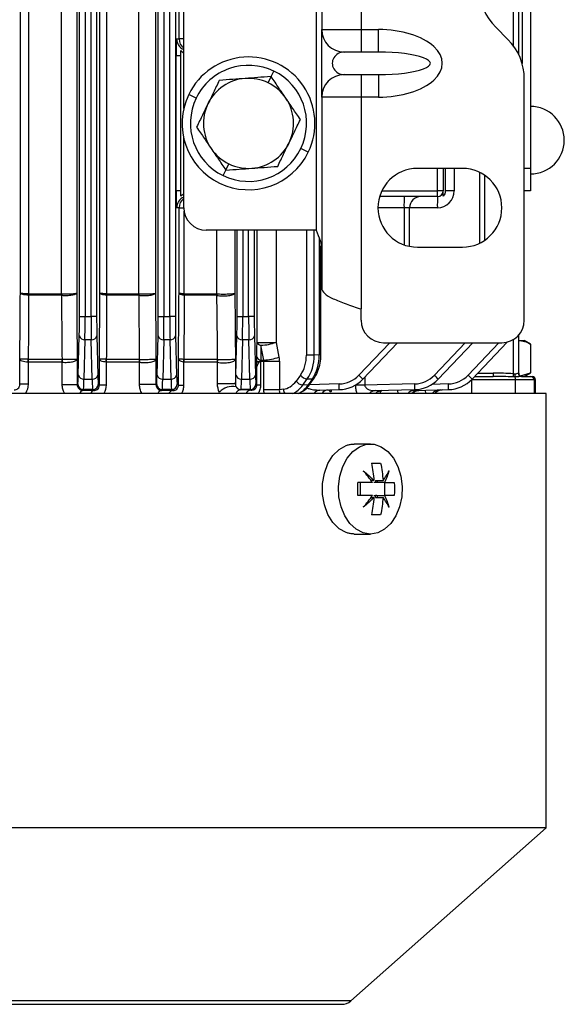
# Model space of a CAD drawing. Header units: millimetres. Extents: x -1311 to -483, y -267 to 512.
# Tile 20 of 58: x -878 to -830, y -267 to -179. Entities that reach past the tile are written whole.
import ezdxf

# ---------------------------------------------------------------- set-up
doc = ezdxf.new("R2010")
doc.units = ezdxf.units.MM

msp = doc.modelspace()

# ---------------------------------------------------------------- linework, layer by layer
at = {"color": 7, "linetype": 'Continuous', "lineweight": 25}
for p, q in [((-873.144, -205.829), (-873.144, -106.495)), ((-872.644, -106.495), (-872.644, -205.829)), ((-872.118, -205.829), (-872.118, -106.495)), ((-871.619, -106.495), (-871.619, -205.829)), ((-866.144, -205.829), (-866.144, -106.495)), ((-865.644, -106.495), (-865.644, -205.829)), ((-865.118, -205.829), (-865.118, -106.495)), ((-864.619, -106.495), (-864.619, -205.829)), ((-877.67, -108.506), (-877.67, -203.818)), ((-874.728, -203.819), (-874.728, -108.506)), ((-870.744, -108.506), (-870.744, -203.818)), ((-867.871, -203.819), (-867.871, -108.506)), ((-878.395, -203.753), (-878.395, -108.572)), ((-873.393, -108.572), (-873.393, -203.753)), ((-871.326, -203.753), (-871.326, -108.572)), ((-866.396, -108.572), (-866.396, -203.753)), ((-833.081, -119.662), (-833.081, -192.662)), ((-863.881, -187.34), (-863.881, -124.984)), ((-833.831, -128.991), (-833.831, -183.333)), ((-834.131, -182.554), (-834.131, -129.771)), ((-864.302, -181.162), (-864.302, -131.162)), ((-834.618, -130.574), (-834.618, -181.751)), ((-848.131, -131.998), (-848.131, -180.327)), ((-851.631, -171.155), (-851.631, -180.327)), ((-852.131, -174.154), (-852.131, -198.162)), ((-836.167, -180.127), (-835.096, -181.198)), ((-851.631, -180.327), (-848.131, -180.327)), ((-851.631, -186.327), (-851.631, -180.327)), ((-848.131, -180.327), (-846.579, -180.327)), ((-848.131, -180.327), (-848.131, -182.327)), ((-846.579, -182.327), (-846.579, -180.327)), ((-864.521, -181.162), (-864.302, -181.162)), ((-863.881, -181.162), (-864.302, -181.162)), ((-864.56, -194.662), (-864.56, -182.662)), ((-864.131, -182.662), (-864.56, -182.662)), ((-864.131, -194.662), (-864.131, -182.662)), ((-848.131, -182.327), (-849.631, -182.327)), ((-846.579, -182.327), (-848.131, -182.327)), ((-856.388, -185.062), (-856.118, -184.506)), ((-856.118, -184.506), (-855.882, -184.02)), ((-849.631, -184.327), (-848.131, -184.327)), ((-848.131, -184.327), (-846.579, -184.327)), ((-848.131, -184.327), (-848.131, -186.327)), ((-846.579, -184.327), (-846.579, -186.327)), ((-833.631, -206.162), (-833.631, -184.733)), ((-862.774, -186.413), (-863.441, -186.09)), ((-851.631, -186.327), (-851.631, -203.327)), ((-848.131, -186.327), (-851.631, -186.327)), ((-848.131, -186.327), (-848.131, -205.162)), ((-846.579, -186.327), (-848.131, -186.327)), ((-863.881, -196.162), (-863.881, -189.984)), ((-852.821, -191.234), (-853.489, -190.911)), ((-860.145, -192.819), (-859.875, -192.262)), ((-860.38, -193.305), (-860.145, -192.819)), ((-839.131, -192.662), (-843.131, -192.662)), ((-841.331, -194.662), (-841.331, -192.662)), ((-840.831, -192.662), (-840.831, -194.662)), ((-840.652, -192.662), (-840.652, -194.662)), ((-839.858, -192.662), (-839.858, -194.662)), ((-837.618, -193.006), (-837.618, -199.318)), ((-837.131, -199.035), (-837.131, -193.29)), ((-833.081, -192.662), (-833.631, -192.662)), ((-833.081, -192.662), (-833.081, -194.662)), ((-864.131, -194.662), (-864.56, -194.662)), ((-846.294, -194.662), (-841.331, -194.662)), ((-841.331, -195.162), (-841.331, -194.662)), ((-840.831, -194.662), (-841.331, -194.662)), ((-839.858, -194.662), (-840.652, -194.662)), ((-833.081, -194.662), (-833.631, -194.662)), ((-841.331, -195.162), (-846.485, -195.162)), ((-864.302, -196.162), (-864.521, -196.162)), ((-864.302, -203.753), (-864.302, -196.162)), ((-864.302, -196.162), (-863.881, -196.162)), ((-863.86, -196.455), (-863.86, -203.818)), ((-844.318, -196.162), (-846.631, -196.162)), ((-843.831, -196.162), (-844.318, -196.162)), ((-844.318, -196.162), (-844.318, -199.455)), ((-843.831, -199.592), (-843.831, -196.162)), ((-841.358, -196.162), (-843.831, -196.162)), ((-852.131, -198.162), (-861.881, -198.162)), ((-860.958, -203.819), (-860.958, -198.162)), ((-859.342, -198.162), (-859.342, -203.753)), ((-859.144, -205.829), (-859.144, -198.162)), ((-858.644, -198.162), (-858.644, -205.829)), ((-858.118, -205.829), (-858.118, -198.162)), ((-857.619, -198.162), (-857.619, -205.829)), ((-857.373, -208.126), (-857.373, -198.162)), ((-855.685, -198.162), (-855.685, -208.126)), ((-852.985, -198.162), (-852.985, -209.262)), ((-852.287, -209.262), (-852.287, -198.162)), ((-851.85, -198.892), (-851.85, -209.25)), ((-851.704, -209.25), (-851.704, -199.545)), ((-843.131, -199.662), (-839.131, -199.662)), ((-877.665, -203.819), (-874.728, -203.819)), ((-870.736, -203.819), (-867.871, -203.819)), ((-863.85, -203.819), (-860.958, -203.819)), ((-874.722, -203.948), (-877.661, -203.948)), ((-867.863, -203.948), (-870.729, -203.948)), ((-860.947, -203.948), (-863.84, -203.948)), ((-848.131, -206.162), (-848.131, -205.162)), ((-873.144, -205.829), (-872.644, -205.829)), ((-872.644, -205.829), (-872.118, -205.829)), ((-871.619, -205.829), (-872.118, -205.829)), ((-866.144, -205.829), (-865.644, -205.829)), ((-865.644, -205.829), (-865.118, -205.829)), ((-864.619, -205.829), (-865.118, -205.829)), ((-859.144, -205.829), (-858.644, -205.829)), ((-858.644, -205.829), (-858.118, -205.829)), ((-857.619, -205.829), (-858.118, -205.829)), ((-873.249, -211.048), (-873.162, -207.55)), ((-872.662, -207.894), (-872.749, -211.392)), ((-872.1, -207.894), (-872.662, -207.894)), ((-872.014, -211.392), (-872.1, -207.894)), ((-871.601, -207.55), (-871.514, -211.048)), ((-866.249, -211.048), (-866.162, -207.55)), ((-865.662, -207.894), (-865.749, -211.392)), ((-865.1, -207.894), (-865.662, -207.894)), ((-865.014, -211.392), (-865.1, -207.894)), ((-864.601, -207.55), (-864.514, -211.048)), ((-859.249, -211.048), (-859.162, -207.55)), ((-858.662, -207.894), (-858.749, -211.392)), ((-858.1, -207.894), (-858.662, -207.894)), ((-858.014, -211.392), (-858.1, -207.894)), ((-857.601, -207.55), (-857.514, -211.048)), ((-857.373, -208.126), (-855.685, -208.126)), ((-855.685, -208.126), (-855.429, -209.44)), ((-845.586, -208.162), (-848.324, -211.048)), ((-847.974, -211.392), (-844.91, -208.162)), ((-846.131, -208.162), (-835.631, -208.162)), ((-838.886, -208.162), (-841.624, -211.048)), ((-841.274, -211.392), (-838.21, -208.162)), ((-835.886, -208.162), (-838.624, -211.048)), ((-838.274, -211.392), (-835.155, -208.105)), ((-834.618, -207.887), (-834.618, -210.924)), ((-834.147, -207.962), (-833.631, -207.962)), ((-834.131, -210.862), (-834.131, -207.485)), ((-833.091, -208.274), (-833.631, -207.962)), ((-833.091, -208.275), (-833.147, -208.257)), ((-833.091, -208.275), (-833.091, -210.85)), ((-856.775, -209.699), (-857.03, -208.385)), ((-878.438, -211.856), (-878.438, -209.631)), ((-877.704, -209.894), (-877.704, -211.856)), ((-877.694, -209.635), (-874.686, -209.635)), ((-874.675, -209.894), (-877.685, -209.894)), ((-874.675, -211.881), (-874.675, -209.894)), ((-873.35, -209.631), (-873.35, -211.881)), ((-871.372, -211.922), (-871.372, -209.631)), ((-870.776, -209.893), (-870.776, -211.922)), ((-870.76, -209.635), (-867.827, -209.635)), ((-867.811, -209.894), (-870.747, -209.894)), ((-867.811, -211.881), (-867.811, -209.894)), ((-866.35, -209.631), (-866.35, -211.881)), ((-864.352, -211.942), (-864.352, -209.631)), ((-863.892, -209.892), (-863.892, -211.942)), ((-863.872, -209.635), (-860.91, -209.635)), ((-860.889, -209.894), (-863.854, -209.894)), ((-860.889, -211.817), (-860.889, -209.894)), ((-859.291, -209.631), (-859.291, -211.817)), ((-857.388, -209.873), (-857.388, -209.828)), ((-857.388, -209.828), (-857.062, -209.828)), ((-857.388, -210.273), (-857.388, -209.873)), ((-857.388, -209.873), (-857.149, -209.873)), ((-857.062, -209.828), (-857.062, -211.906)), ((-856.761, -209.828), (-857.062, -209.828)), ((-857.038, -209.699), (-856.775, -209.699)), ((-856.761, -212.339), (-856.761, -209.828)), ((-855.392, -209.828), (-856.761, -209.828)), ((-855.392, -209.828), (-855.392, -212.339)), ((-852.287, -209.262), (-852.985, -209.262)), ((-851.85, -209.25), (-852.287, -209.262)), ((-851.704, -209.25), (-851.85, -209.25)), ((-857.388, -211.906), (-857.388, -210.273)), ((-837.772, -210.862), (-836.405, -210.862)), ((-834.165, -210.862), (-834.131, -210.862)), ((-833.984, -211.114), (-833.091, -210.85)), ((-833.631, -211.162), (-833.091, -210.851)), ((-833.091, -210.85), (-833.147, -210.868)), ((-872.749, -211.392), (-872.014, -211.392)), ((-865.749, -211.392), (-865.014, -211.392)), ((-858.749, -211.392), (-858.014, -211.392)), ((-853.516, -211.03), (-853.909, -211.572)), ((-853.31, -211.925), (-852.917, -211.384)), ((-852.917, -211.384), (-852.453, -211.372)), ((-852.453, -211.372), (-852.826, -211.912)), ((-852.669, -211.843), (-852.296, -211.302)), ((-847.792, -211.2), (-847.792, -211.942)), ((-838.336, -211.462), (-838.336, -211.455)), ((-838.336, -211.462), (-838.336, -212.662)), ((-834.415, -211.462), (-838.336, -211.462)), ((-838.056, -211.162), (-836.397, -211.162)), ((-834.415, -212.662), (-834.415, -211.462)), ((-832.767, -211.462), (-834.415, -211.462)), ((-833.885, -211.162), (-833.066, -211.162)), ((-833.066, -211.162), (-832.931, -211.162)), ((-832.767, -211.462), (-832.767, -212.662)), ((-832.631, -211.462), (-832.767, -211.462)), ((-832.631, -212.662), (-832.631, -211.462)), ((-878.468, -211.826), (-878.438, -211.856)), ((-877.704, -211.856), (-878.438, -211.856)), ((-874.675, -211.881), (-873.35, -211.881)), ((-873.35, -211.881), (-873.295, -211.826)), ((-872.795, -212.326), (-872.864, -212.395)), ((-871.968, -212.326), (-872.795, -212.326)), ((-871.889, -212.405), (-871.968, -212.326)), ((-871.468, -211.826), (-871.372, -211.922)), ((-870.776, -211.922), (-871.372, -211.922)), ((-866.35, -211.881), (-867.811, -211.881)), ((-866.35, -211.881), (-866.295, -211.826)), ((-865.795, -212.326), (-865.871, -212.402)), ((-864.968, -212.326), (-865.795, -212.326)), ((-864.877, -212.417), (-864.968, -212.326)), ((-864.468, -211.826), (-864.352, -211.942)), ((-864.352, -211.942), (-863.892, -211.942)), ((-859.291, -211.817), (-860.889, -211.817)), ((-858.795, -212.326), (-858.821, -212.352)), ((-857.968, -212.326), (-858.795, -212.326)), ((-857.923, -212.371), (-857.968, -212.326)), ((-857.468, -211.826), (-857.388, -211.906)), ((-857.388, -211.906), (-857.062, -211.906)), ((-855.392, -212.339), (-856.761, -212.339)), ((-855.033, -212.295), (-855.392, -212.339)), ((-852.826, -211.912), (-853.31, -211.925)), ((-850.072, -211.826), (-852.708, -211.895)), ((-851.795, -212.371), (-850.072, -212.326)), ((-850.767, -212.344), (-850.829, -212.566)), ((-848.608, -211.942), (-848.608, -211.9)), ((-847.792, -211.942), (-848.608, -211.942)), ((-843.372, -211.826), (-847.792, -211.942)), ((-846.852, -212.417), (-843.372, -212.326)), ((-843.388, -212.405), (-840.372, -212.326)), ((-842.385, -212.662), (-842.422, -212.379)), ((-840.372, -211.826), (-841.851, -211.865)), ((-849.094, -212.662), (-950.581, -212.662)), ((-831.681, -212.662), (-849.094, -212.662)), ((-831.681, -251.277), (-831.681, -212.662)), ((-847.308, -217.162), (-848.742, -217.162)), ((-846.996, -220.418), (-847.248, -220.418)), ((-846.85, -220.418), (-846.182, -220.418)), ((-846.85, -220.418), (-846.85, -220.587)), ((-846.731, -220.587), (-846.63, -220.418)), ((-848.178, -221.737), (-848.178, -220.587)), ((-846.85, -220.587), (-847.013, -220.587)), ((-846.731, -220.587), (-846.85, -220.587)), ((-846.063, -220.587), (-846.731, -220.587)), ((-846.019, -221.737), (-846.019, -220.587)), ((-847.248, -221.907), (-846.996, -221.907)), ((-847.013, -221.737), (-846.85, -221.737)), ((-846.85, -221.907), (-846.85, -221.737)), ((-846.731, -221.737), (-846.85, -221.737)), ((-846.85, -221.907), (-846.182, -221.907)), ((-846.63, -221.907), (-846.731, -221.737)), ((-846.731, -221.737), (-846.063, -221.737)), ((-848.742, -225.162), (-847.308, -225.162)), ((-831.681, -251.277), (-950.581, -251.277)), ((-849.042, -266.661), (-831.681, -251.277)), ((-849.042, -266.661), (-933.221, -266.661)), ((-932.425, -266.962), (-849.838, -266.962))]:
    msp.add_line(p, q, dxfattribs=at)
at = {"color": 7, "linetype": 'Continuous', "lineweight": 25, "flags": 128}
for points in [[(-850.829, -212.566), (-850.93, -212.42), (-850.96, -212.345)], [(-849.449, -225.035), (-850.079, -224.687), (-850.632, -224.138), (-851.078, -223.418), (-851.389, -222.57), (-851.55, -221.641), (-851.55, -220.684), (-851.389, -219.755), (-851.078, -218.907), (-850.632, -218.187), (-850.079, -217.637), (-849.449, -217.289)], [(-847.308, -225.162), (-847.96, -225.055), (-848.577, -224.737), (-849.126, -224.227), (-849.576, -223.551), (-849.905, -222.747), (-850.093, -221.857), (-850.131, -220.93), (-850.017, -220.015), (-849.757, -219.162), (-849.365, -218.417), (-848.862, -217.82), (-848.275, -217.404), (-847.636, -217.189), (-846.979, -217.189), (-846.34, -217.404), (-845.753, -217.82), (-845.25, -218.417), (-844.858, -219.162), (-844.598, -220.015), (-844.484, -220.93), (-844.522, -221.857), (-844.711, -222.747), (-845.039, -223.551), (-845.49, -224.227), (-846.038, -224.737), (-846.655, -225.055), (-847.308, -225.162)]]:
    msp.add_lwpolyline(points, dxfattribs=at)
at = {"color": 7, "linetype": 'Continuous', "lineweight": 25}
for centre, radius, start, end in [((-832.631, -176.591), 5, 180, 225), ((-849.631, -180.327), 2, 180, 270), ((-863.521, -181.162), 1, 179.99476, 248.85926), ((-863.302, -181.162), 1, 179.9972, 234.59319), ((-838.631, -184.733), 5, 0, 45), ((-858.131, -188.662), 5.9, 334.15501, 154.15501), ((-858.131, -188.662), 5.159, 64.15501, 154.15501), ((-858.131, -188.662), 5.159, 334.15501, 64.15501), ((-849.631, -186.327), 2, 90, 180), ((-858.131, -188.662), 4, 94.15501, 154.15501), ((-858.131, -188.662), 4, 64.15501, 94.15501), ((-858.131, -188.662), 4, 34.15501, 64.15501), ((-858.131, -188.662), 5.9, 154.15501, 334.15501), ((-858.131, -188.662), 5.159, 154.15501, 244.15501), ((-858.131, -188.662), 4, 154.15501, 214.15501), ((-858.131, -188.662), 4, 334.15501, 34.15501), ((-833.081, -190.162), 3, 270, 90), ((-858.131, -188.662), 4, 274.15501, 334.15501), ((-858.131, -188.662), 4, 214.15501, 244.15501), ((-858.131, -188.662), 5.159, 244.15501, 334.15501), ((-858.131, -188.662), 4, 244.15501, 274.15501), ((-843.131, -196.162), 3.5, 90, 270), ((-839.131, -196.162), 3.5, 270, 90), ((-841.358, -194.662), 1.5, 270, 0), ((-841.331, -194.662), 0.5, 270, 0), ((-863.521, -196.162), 1, 111.14074, 180.00524), ((-863.302, -196.162), 1, 125.40681, 180.0028), ((-834.748, -195.913), 9.573, 175.50564, 181.49539), ((-842.831, -196.162), 1, 90, 180), ((-831.788, -195.913), 9.573, 175.50564, 181.49539), ((-861.881, -196.162), 2, 180, 270), ((-875.912, -203.889), 1.76, 177.69342, 181.89326), ((-875.9, -203.819), 1.766, 179.97368, 184.17681), ((-873.277, -203.819), 1.451, 179.96924, 185.08556), ((-873.228, -203.878), 1.49, 177.71917, 182.69554), ((-869.585, -203.887), 1.16, 176.60887, 182.95303), ((-869.567, -203.819), 1.169, 179.96447, 186.31821), ((-866.844, -203.819), 1.027, 179.9621, 187.20099), ((-866.808, -203.88), 1.05, 176.68681, 183.75408), ((-862.998, -203.885), 0.864, 175.53705, 183.98262), ((-862.972, -203.819), 0.878, 179.96053, 188.43677), ((-860.162, -203.819), 0.795, 179.96083, 189.32294), ((-860.134, -203.88), 0.806, 175.64103, 184.84629), ((-846.131, -206.162), 2, 180, 270), ((-835.631, -206.162), 2, 270, 0), ((-872.72, -207.443), 0.455, 193.65629, 277.24185), ((-872.043, -207.443), 0.455, 262.75815, 346.34371), ((-865.72, -207.443), 0.455, 193.65629, 277.24185), ((-865.043, -207.443), 0.455, 262.75815, 346.34371), ((-858.72, -207.443), 0.455, 193.65629, 277.24185), ((-858.043, -207.443), 0.455, 262.75815, 346.34371), ((-856.981, -207.965), 0.423, 202.469, 263.39142), ((-857.243, -203.651), 4.739, 272.57727, 289.20078), ((-881.344, -209.752), 3.643, 357.76417, 1.82365), ((-881.334, -209.892), 3.65, 359.9744, 4.04098), ((-877.661, -209.892), 2.985, 359.96989, 4.94318), ((-877.727, -209.776), 3.064, 357.7863, 2.62717), ((-873.171, -209.756), 2.399, 356.71244, 2.85238), ((-873.161, -209.893), 2.414, 359.96513, 6.1188), ((-869.925, -209.893), 2.114, 359.96256, 6.99544), ((-869.954, -209.774), 2.16, 356.78431, 3.65344), ((-865.674, -209.757), 1.788, 355.67185, 3.85441), ((-865.665, -209.893), 1.812, 359.96068, 8.17449), ((-862.526, -209.893), 1.637, 359.9606, 9.05525), ((-862.526, -209.774), 1.66, 355.76979, 4.71026), ((-856.992, -209.274), 0.427, 202.84995, 263.76578), ((-856.987, -204.965), 4.738, 272.57232, 289.20086), ((-833.534, -210.937), 2.872, 178.50461, 184.49436), ((-833.875, -210.872), 0.29, 178.0807, 267.94259), ((-833.831, -210.862), 0.3, 180, 270), ((-872.807, -210.94), 0.455, 193.65629, 277.24185), ((-871.956, -210.94), 0.455, 262.75815, 346.34371), ((-865.807, -210.94), 0.455, 193.65629, 277.24185), ((-864.956, -210.94), 0.455, 262.75815, 346.34371), ((-858.807, -210.94), 0.455, 193.65629, 277.24185), ((-857.956, -210.94), 0.455, 262.75815, 346.34371), ((-853.21, -211.073), 0.858, 215.54784, 263.34291), ((-852.818, -210.531), 0.858, 215.54784, 263.34291), ((-852.44, -211.189), 0.183, 265.8988, 322.0889), ((-850.137, -209.327), 2.5, 271.5, 316.5), ((-850.15, -209.327), 3, 271.5, 316.5), ((-852.894, -216.039), 6.767, 43.37043, 47.52502), ((-843.437, -209.327), 2.5, 271.5, 316.5), ((-843.45, -209.327), 3, 271.5, 316.5), ((-846.194, -216.039), 6.767, 43.37043, 47.52502), ((-840.437, -209.327), 2.5, 271.5, 316.5), ((-840.45, -209.327), 3, 271.5, 316.5), ((-843.194, -216.039), 6.767, 43.37043, 47.52502), ((-828.468, -211.403), 6.169, 175.54068, 178.04633), ((-833.825, -210.926), 0.674, 180.03304, 203.46154), ((-835.387, -211.431), 0.972, 358.14024, 14.07842), ((-833.067, -211.462), 0.3, 359.93359, 89.93344), ((-832.931, -211.462), 0.3, 0, 90), ((-872.795, -211.826), 0.5, 180.04597, 269.95403), ((-872.748, -212.734), 0.358, 108.84076, 168.5162), ((-871.785, -212.747), 0.358, 106.87529, 166.29973), ((-871.968, -211.826), 0.5, 270.04597, 359.95403), ((-865.795, -211.826), 0.5, 180.04597, 269.95403), ((-865.795, -212.825), 0.43, 100.18418, 157.75042), ((-864.809, -212.846), 0.434, 98.9409, 155.00269), ((-864.968, -211.826), 0.5, 270.04597, 359.95403), ((-859.544, -213.577), 1.536, 78.20316, 138.88283), ((-858.756, -212.92), 0.572, 96.5081, 153.24906), ((-858.795, -211.826), 0.5, 209.61523, 269.95391), ((-857.865, -212.946), 0.578, 95.71369, 150.61035), ((-857.968, -211.826), 0.5, 270.04597, 359.95403), ((-854.381, -212.264), 0.652, 182.74747, 217.64658), ((-852.813, -211.73), 0.183, 265.90352, 322.03521), ((-851.755, -213.053), 0.684, 93.32343, 145.11745), ((-851.014, -213.057), 0.706, 93.30474, 146.06071), ((-854.849, -212.076), 4.784, 357.00545, 2.99455), ((-846.823, -213.208), 0.792, 92.16633, 136.41905), ((-846.248, -213.212), 0.81, 92.15099, 137.32443), ((-843.359, -213.294), 0.889, 91.81611, 134.77551), ((-842.978, -213.296), 0.901, 91.79538, 135.36124), ((-848.149, -212.076), 4.784, 357.00545, 2.99455), ((-841.092, -213.303), 0.958, 91.65348, 138.02671), ((-840.89, -213.304), 0.964, 91.63451, 138.29232), ((-845.149, -212.076), 4.784, 357.00545, 2.99455), ((-849.838, -265.762), 1.2, 270, 311.54424)]:
    msp.add_arc(centre, radius, start, end, dxfattribs=at)
for centre, major_axis, ratio, start_param, end_param in [((-846.579, -183.327), (5.66, 0), 0.529999, 4.712389, 7.853982), ((-864.521, -182.662), (0, 1.5), 0.026186, 0, 1.570796), ((-849.631, -183.327), (1.06, 0), 0.943398, 1.570796, 4.712389), ((-846.579, -183.327), (4.6, 0), 0.217373, 4.712389, 7.853982), ((-864.521, -194.662), (0, 1.5), 0.026186, 1.570796, 3.141593), ((-873.21, -205.829), (0, 2.5), 0.026186, 3.953171, 4.712389), ((-872.71, -205.829), (0, 3), 0.021822, 3.953171, 4.712389), ((-872.053, -205.829), (0, 3), 0.021822, 1.570796, 2.330015), ((-871.553, -205.829), (0, 2.5), 0.026186, 1.570796, 2.330015), ((-866.21, -205.829), (0, 2.5), 0.026186, 3.953171, 4.712389), ((-865.71, -205.829), (0, 3), 0.021822, 3.953171, 4.712389), ((-865.053, -205.829), (0, 3), 0.021822, 1.570796, 2.330015), ((-864.553, -205.829), (0, 2.5), 0.026186, 1.570796, 2.330015), ((-859.21, -205.829), (0, 2.5), 0.026186, 3.953171, 4.712389), ((-858.71, -205.829), (0, 3), 0.021822, 3.953171, 4.712389), ((-858.053, -205.829), (0, 3), 0.021822, 1.570796, 2.330015), ((-857.553, -205.829), (0, 2.5), 0.026186, 1.570796, 2.330015), ((-854.799, -209.263), (0.002, 2.5), 0.725498, 3.928014, 4.713412), ((-854.455, -209.263), (-0.012, 3), 0.72245, 3.924539, 4.709937), ((-853.925, -209.249), (-0.014, 3), 0.691589, 3.923324, 4.708723), ((-836.405, -211.462), (4.058, 0), 0.14786, 1.114756, 1.570796), ((-873.296, -209.327), (0, 2.5), 0.026186, 3.167773, 3.953171), ((-872.797, -209.327), (0, 3), 0.021822, 3.167773, 3.953171), ((-871.966, -209.327), (0, 3), 0.021822, 2.330015, 3.115413), ((-871.466, -209.327), (0, 2.5), 0.026186, 2.330015, 3.115413), ((-866.296, -209.327), (0, 2.5), 0.026186, 3.167773, 3.953171), ((-865.797, -209.327), (0, 3), 0.021822, 3.167773, 3.953171), ((-864.966, -209.327), (0, 3), 0.021822, 2.330015, 3.115413), ((-864.466, -209.327), (0, 2.5), 0.026186, 2.330015, 3.115413), ((-859.296, -209.327), (0, 2.5), 0.026186, 3.23127, 3.953171), ((-858.797, -209.327), (0, 3), 0.021822, 3.167773, 3.953171), ((-857.966, -209.327), (0, 3), 0.021822, 2.330015, 3.115413), ((-857.466, -209.327), (0, 2.5), 0.026186, 2.330015, 3.115413), ((-855.191, -209.804), (0.002, 2.5), 0.725498, 3.229883, 3.928014), ((-836.397, -211.462), (4.006, 0), 0.074891, 1.114756, 1.570796), ((-891.131, -213.656), (51.5, 0), 0.026186, 1.187864, 1.208195), ((-891.131, -213.577), (51.5, 0), 0.026186, 1.035843, 1.058143), ((-891.131, -213.402), (51.5, 0), 0.026186, 0.869997, 0.892597), ((-854.847, -209.804), (-0.012, 3), 0.72245, 3.447957, 3.924539), ((-854.298, -209.79), (-0.014, 3), 0.691589, 3.431381, 3.923324)]:
    msp.add_ellipse(centre, major_axis=major_axis, ratio=ratio, start_param=start_param, end_param=end_param, dxfattribs=at)
for points in [[(-864.131, -182.192), (-864.054, -182.275), (-863.97, -182.352), (-863.881, -182.423)], [(-864.131, -182.662), (-864.131, -182.489), (-864.131, -182.321), (-864.131, -182.192)], [(-864.131, -195.133), (-864.131, -195.003), (-864.131, -194.835), (-864.131, -194.662)], [(-864.131, -195.133), (-864.054, -195.049), (-863.97, -194.973), (-863.881, -194.902)], [(-840.652, -194.662), (-840.652, -194.835), (-840.716, -195.003), (-840.831, -195.133)], [(-840.831, -195.133), (-840.831, -194.952), (-840.831, -194.805), (-840.831, -194.662)], [(-877.67, -203.818), (-877.669, -203.819), (-877.667, -203.819), (-877.665, -203.819)], [(-874.728, -203.819), (-874.724, -203.819), (-874.721, -203.819), (-874.718, -203.819)], [(-870.744, -203.818), (-870.741, -203.819), (-870.739, -203.819), (-870.736, -203.819)], [(-867.871, -203.819), (-867.866, -203.819), (-867.861, -203.819), (-867.856, -203.819)], [(-863.86, -203.818), (-863.856, -203.818), (-863.853, -203.819), (-863.85, -203.819)], [(-860.958, -203.819), (-860.951, -203.819), (-860.945, -203.819), (-860.938, -203.819)], [(-877.661, -203.948), (-877.664, -203.948), (-877.667, -203.948), (-877.671, -203.947)], [(-874.717, -203.948), (-874.719, -203.948), (-874.72, -203.948), (-874.722, -203.948)], [(-870.729, -203.948), (-870.734, -203.948), (-870.739, -203.947), (-870.744, -203.947)], [(-867.855, -203.948), (-867.858, -203.948), (-867.86, -203.948), (-867.863, -203.948)], [(-863.84, -203.948), (-863.847, -203.947), (-863.854, -203.946), (-863.86, -203.945)], [(-860.938, -203.949), (-860.941, -203.948), (-860.944, -203.948), (-860.947, -203.948)], [(-857.386, -209.44), (-857.381, -209.002), (-857.377, -208.564), (-857.373, -208.126)], [(-834.147, -207.962), (-833.786, -207.962), (-833.436, -208.084), (-833.091, -208.275)], [(-857.03, -208.385), (-857.033, -208.823), (-857.036, -209.261), (-857.038, -209.699)], [(-877.685, -209.894), (-877.691, -209.894), (-877.698, -209.894), (-877.704, -209.894)], [(-877.703, -209.636), (-877.7, -209.636), (-877.697, -209.635), (-877.694, -209.635)], [(-874.686, -209.635), (-874.68, -209.635), (-874.673, -209.635), (-874.666, -209.636)], [(-874.665, -209.894), (-874.669, -209.894), (-874.672, -209.894), (-874.675, -209.894)], [(-870.747, -209.894), (-870.756, -209.894), (-870.766, -209.894), (-870.776, -209.893)], [(-870.775, -209.636), (-870.77, -209.636), (-870.765, -209.636), (-870.76, -209.635)], [(-867.827, -209.635), (-867.817, -209.635), (-867.808, -209.636), (-867.798, -209.636)], [(-867.797, -209.895), (-867.802, -209.894), (-867.807, -209.894), (-867.811, -209.894)], [(-863.854, -209.894), (-863.866, -209.894), (-863.879, -209.893), (-863.892, -209.892)], [(-863.891, -209.637), (-863.885, -209.637), (-863.878, -209.636), (-863.872, -209.635)], [(-860.91, -209.635), (-860.897, -209.635), (-860.884, -209.636), (-860.872, -209.637)], [(-860.871, -209.896), (-860.877, -209.895), (-860.883, -209.894), (-860.889, -209.894)], [(-857.388, -209.828), (-857.388, -209.695), (-857.387, -209.565), (-857.386, -209.44)], [(-857.062, -209.828), (-857.096, -209.828), (-857.126, -209.847), (-857.149, -209.873)], [(-857.038, -209.699), (-857.052, -209.736), (-857.062, -209.78), (-857.062, -209.828)], [(-856.761, -209.828), (-856.761, -209.784), (-856.765, -209.741), (-856.775, -209.699)], [(-855.429, -209.44), (-855.404, -209.567), (-855.392, -209.697), (-855.392, -209.828)], [(-834.444, -211.194), (-834.506, -211.196), (-834.57, -211.195), (-834.633, -211.193)], [(-834.618, -210.924), (-834.578, -210.928), (-834.538, -210.929), (-834.499, -210.926)], [(-877.704, -211.856), (-877.704, -212.143), (-877.787, -212.424), (-877.938, -212.662)], [(-870.776, -211.922), (-870.776, -212.184), (-870.845, -212.441), (-870.971, -212.662)], [(-860.701, -212.566), (-860.821, -212.345), (-860.889, -212.085), (-860.889, -211.817)], [(-856.736, -212.662), (-856.752, -212.556), (-856.761, -212.448), (-856.761, -212.339)], [(-855.392, -212.339), (-855.406, -212.456), (-855.388, -212.571), (-855.338, -212.662)], [(-847.939, -219.536), (-847.6, -219.825), (-847.286, -220.119), (-846.996, -220.418)], [(-847.115, -220.587), (-847.365, -220.231), (-847.639, -219.88), (-847.939, -219.536)], [(-847.21, -218.862), (-846.919, -218.862), (-846.648, -218.862), (-846.397, -218.862)], [(-847.21, -218.862), (-847.102, -219.371), (-847.031, -219.89), (-846.996, -220.418)], [(-846.397, -218.862), (-846.289, -219.371), (-846.217, -219.89), (-846.182, -220.418)], [(-846.182, -220.418), (-845.968, -220.119), (-845.787, -219.825), (-845.639, -219.536)], [(-845.639, -219.536), (-845.748, -219.88), (-845.889, -220.231), (-846.063, -220.587)], [(-847.115, -220.587), (-847.524, -220.587), (-847.962, -220.587), (-848.43, -220.587)], [(-848.43, -221.737), (-848.41, -221.354), (-848.41, -220.971), (-848.43, -220.587)], [(-846.063, -220.587), (-845.724, -220.587), (-845.429, -220.587), (-845.178, -220.587)], [(-845.178, -220.587), (-845.157, -220.971), (-845.157, -221.354), (-845.178, -221.737)], [(-847.115, -221.737), (-847.524, -221.737), (-847.962, -221.737), (-848.43, -221.737)], [(-847.939, -222.789), (-847.639, -222.445), (-847.365, -222.094), (-847.115, -221.737)], [(-846.996, -221.907), (-847.286, -222.206), (-847.6, -222.5), (-847.939, -222.789)], [(-846.996, -221.907), (-847.031, -222.435), (-847.102, -222.954), (-847.21, -223.462)], [(-846.182, -221.907), (-846.217, -222.435), (-846.289, -222.954), (-846.397, -223.462)], [(-845.639, -222.789), (-845.787, -222.5), (-845.968, -222.206), (-846.182, -221.907)], [(-846.063, -221.737), (-845.889, -222.094), (-845.748, -222.445), (-845.639, -222.789)], [(-845.178, -221.737), (-845.429, -221.737), (-845.724, -221.737), (-846.063, -221.737)], [(-846.397, -223.462), (-846.648, -223.462), (-846.919, -223.462), (-847.21, -223.462)]]:
    msp.add_open_spline(points, degree=3, dxfattribs=at)
for points, knots in [([(-856.118, -184.506), (-856.545, -184.537), (-856.935, -184.565), (-857.688, -184.62), (-858.051, -184.646), (-858.421, -184.673)], [0, 0, 0, 0, 0.5, 0.5, 1, 1, 1, 1]), ([(-854.821, -186.417), (-855.029, -186.11), (-855.234, -185.809), (-855.658, -185.183), (-855.877, -184.86), (-856.118, -184.506)], [0, 0, 0, 0, 0.5, 0.5, 1, 1, 1, 1]), ([(-860.724, -184.84), (-860.911, -185.226), (-861.082, -185.577), (-861.411, -186.257), (-861.57, -186.585), (-861.731, -186.919)], [0, 0, 0, 0, 0.5, 0.5, 1, 1, 1, 1]), ([(-858.421, -184.673), (-858.791, -184.7), (-859.154, -184.726), (-859.907, -184.781), (-860.297, -184.809), (-860.724, -184.84)], [0, 0, 0, 0, 0.5, 0.5, 1, 1, 1, 1]), ([(-861.731, -186.919), (-861.893, -187.252), (-862.052, -187.58), (-862.381, -188.26), (-862.551, -188.612), (-862.738, -188.997)], [0, 0, 0, 0, 0.5, 0.5, 1, 1, 1, 1]), ([(-853.525, -188.328), (-853.765, -187.973), (-853.985, -187.65), (-854.409, -187.025), (-854.613, -186.724), (-854.821, -186.417)], [0, 0, 0, 0, 0.5, 0.5, 1, 1, 1, 1]), ([(-862.738, -188.997), (-862.498, -189.351), (-862.278, -189.675), (-861.854, -190.3), (-861.65, -190.601), (-861.441, -190.908)], [0, 0, 0, 0, 0.5, 0.5, 1, 1, 1, 1]), ([(-854.531, -190.406), (-854.37, -190.072), (-854.211, -189.745), (-853.882, -189.065), (-853.711, -188.713), (-853.525, -188.328)], [0, 0, 0, 0, 0.5, 0.5, 1, 1, 1, 1]), ([(-855.538, -192.485), (-855.352, -192.099), (-855.181, -191.747), (-854.852, -191.067), (-854.693, -190.74), (-854.531, -190.406)], [0, 0, 0, 0, 0.5, 0.5, 1, 1, 1, 1]), ([(-861.441, -190.908), (-861.233, -191.215), (-861.029, -191.516), (-860.605, -192.141), (-860.385, -192.465), (-860.145, -192.819)], [0, 0, 0, 0, 0.5, 0.5, 1, 1, 1, 1]), ([(-857.842, -192.652), (-857.472, -192.625), (-857.109, -192.599), (-856.355, -192.544), (-855.965, -192.516), (-855.538, -192.485)], [0, 0, 0, 0, 0.5, 0.5, 1, 1, 1, 1]), ([(-860.145, -192.819), (-859.718, -192.788), (-859.328, -192.76), (-858.574, -192.705), (-858.211, -192.679), (-857.842, -192.652)], [0, 0, 0, 0, 0.5, 0.5, 1, 1, 1, 1]), ([(-852.131, -198.162), (-852, -198.468), (-851.87, -198.774), (-851.685, -199.386), (-851.631, -199.692), (-851.631, -199.998)], [0, 0, 0, 0, 0.5, 0.5, 1, 1, 1, 1]), ([(-878.438, -209.631), (-878.431, -208.638), (-878.424, -207.646), (-878.416, -206.653), (-878.409, -205.686), (-878.402, -204.719), (-878.395, -203.753)], [0, 0, 0, 0, 0.003092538, 0.003092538, 0.003092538, 0.006104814, 0.006104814, 0.006104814, 0.006104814]), ([(-877.671, -203.947), (-877.876, -203.934), (-878.056, -203.908), (-878.251, -203.856), (-878.302, -203.837), (-878.372, -203.796), (-878.392, -203.774), (-878.395, -203.753)], [0, 0, 0, 0, 0.5, 0.5, 0.75, 0.75, 1, 1, 1, 1]), ([(-877.67, -203.818), (-877.875, -203.814), (-878.056, -203.805), (-878.25, -203.788), (-878.301, -203.781), (-878.372, -203.767), (-878.392, -203.76), (-878.395, -203.753)], [0, 0, 0, 0, 0.5, 0.5, 0.75, 0.75, 1, 1, 1, 1]), ([(-874.718, -203.819), (-874.643, -203.82), (-874.567, -203.821), (-874.411, -203.822), (-874.332, -203.822), (-874.101, -203.819), (-873.951, -203.815), (-873.694, -203.802), (-873.587, -203.794), (-873.476, -203.779), (-873.447, -203.774), (-873.406, -203.764), (-873.395, -203.758), (-873.393, -203.753)], [0, 0, 0, 0, 0.125, 0.125, 0.25, 0.25, 0.5, 0.5, 0.75, 0.75, 0.875, 0.875, 1, 1, 1, 1]), ([(-874.717, -203.948), (-874.642, -203.953), (-874.566, -203.956), (-874.411, -203.958), (-874.331, -203.957), (-874.1, -203.95), (-873.95, -203.937), (-873.694, -203.899), (-873.587, -203.874), (-873.475, -203.831), (-873.447, -203.816), (-873.406, -203.785), (-873.395, -203.769), (-873.393, -203.753)], [0, 0, 0, 0, 0.125, 0.125, 0.25, 0.25, 0.5, 0.5, 0.75, 0.75, 0.875, 0.875, 1, 1, 1, 1]), ([(-873.393, -203.753), (-873.386, -204.662), (-873.38, -205.571), (-873.373, -206.48), (-873.365, -207.53), (-873.357, -208.58), (-873.35, -209.631)], [0, 0, 0, 0, 0.002833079, 0.002833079, 0.002833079, 0.006106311, 0.006106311, 0.006106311, 0.006106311]), ([(-871.372, -209.631), (-871.365, -208.644), (-871.357, -207.658), (-871.349, -206.672), (-871.342, -205.699), (-871.334, -204.726), (-871.326, -203.753)], [0, 0, 0, 0, 0.003086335, 0.003086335, 0.003086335, 0.006132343, 0.006132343, 0.006132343, 0.006132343]), ([(-870.744, -203.947), (-870.829, -203.938), (-870.907, -203.927), (-871.048, -203.9), (-871.111, -203.884), (-871.212, -203.85), (-871.253, -203.831), (-871.308, -203.793), (-871.324, -203.773), (-871.326, -203.753)], [0, 0, 0, 0, 0.25, 0.25, 0.5, 0.5, 0.75, 0.75, 1, 1, 1, 1]), ([(-870.744, -203.818), (-870.829, -203.815), (-870.907, -203.812), (-871.048, -203.802), (-871.11, -203.797), (-871.212, -203.786), (-871.253, -203.779), (-871.308, -203.766), (-871.324, -203.76), (-871.326, -203.753)], [0, 0, 0, 0, 0.25, 0.25, 0.5, 0.5, 0.75, 0.75, 1, 1, 1, 1]), ([(-867.856, -203.819), (-867.78, -203.822), (-867.701, -203.824), (-867.537, -203.826), (-867.452, -203.826), (-867.284, -203.826), (-867.199, -203.825), (-867.037, -203.821), (-866.96, -203.818), (-866.813, -203.812), (-866.747, -203.808), (-866.628, -203.799), (-866.576, -203.794), (-866.448, -203.778), (-866.4, -203.765), (-866.396, -203.753)], [0, 0, 0, 0, 0.125, 0.125, 0.25, 0.25, 0.375, 0.375, 0.5, 0.5, 0.625, 0.625, 0.75, 0.75, 1, 1, 1, 1]), ([(-867.855, -203.948), (-867.78, -203.956), (-867.701, -203.962), (-867.537, -203.969), (-867.451, -203.971), (-867.283, -203.969), (-867.198, -203.965), (-867.037, -203.954), (-866.959, -203.947), (-866.813, -203.927), (-866.747, -203.915), (-866.628, -203.889), (-866.576, -203.874), (-866.448, -203.826), (-866.4, -203.789), (-866.396, -203.753)], [0, 0, 0, 0, 0.125, 0.125, 0.25, 0.25, 0.375, 0.375, 0.5, 0.5, 0.625, 0.625, 0.75, 0.75, 1, 1, 1, 1]), ([(-866.396, -203.753), (-866.389, -204.631), (-866.382, -205.508), (-866.375, -206.387), (-866.367, -207.468), (-866.358, -208.549), (-866.35, -209.631)], [0, 0, 0, 0, 0.002749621, 0.002749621, 0.002749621, 0.006135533, 0.006135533, 0.006135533, 0.006135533]), ([(-864.352, -209.631), (-864.344, -208.649), (-864.336, -207.668), (-864.327, -206.687), (-864.319, -205.709), (-864.31, -204.731), (-864.302, -203.753)], [0, 0, 0, 0, 0.003095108, 0.003095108, 0.003095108, 0.006182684, 0.006182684, 0.006182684, 0.006182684]), ([(-863.86, -203.945), (-863.927, -203.934), (-863.987, -203.922), (-864.094, -203.894), (-864.141, -203.878), (-864.255, -203.828), (-864.298, -203.79), (-864.302, -203.753)], [0, 0, 0, 0, 0.25, 0.25, 0.5, 0.5, 1, 1, 1, 1]), ([(-863.86, -203.818), (-863.926, -203.814), (-863.986, -203.81), (-864.093, -203.8), (-864.14, -203.795), (-864.255, -203.778), (-864.298, -203.765), (-864.302, -203.753)], [0, 0, 0, 0, 0.25, 0.25, 0.5, 0.5, 1, 1, 1, 1]), ([(-860.938, -203.949), (-860.864, -203.961), (-860.784, -203.971), (-860.614, -203.986), (-860.524, -203.99), (-860.253, -203.995), (-860.066, -203.985), (-859.739, -203.945), (-859.599, -203.915), (-859.451, -203.858), (-859.412, -203.838), (-859.359, -203.797), (-859.344, -203.774), (-859.342, -203.753)], [0, 0, 0, 0, 0.125, 0.125, 0.25, 0.25, 0.5, 0.5, 0.75, 0.75, 0.875, 0.875, 1, 1, 1, 1]), ([(-860.938, -203.819), (-860.865, -203.823), (-860.785, -203.827), (-860.615, -203.832), (-860.525, -203.833), (-860.254, -203.835), (-860.067, -203.832), (-859.74, -203.818), (-859.599, -203.808), (-859.451, -203.789), (-859.413, -203.782), (-859.359, -203.768), (-859.344, -203.76), (-859.342, -203.753)], [0, 0, 0, 0, 0.125, 0.125, 0.25, 0.25, 0.5, 0.5, 0.75, 0.75, 0.875, 0.875, 1, 1, 1, 1]), ([(-859.342, -203.753), (-859.334, -204.578), (-859.327, -205.404), (-859.32, -206.229), (-859.31, -207.363), (-859.3, -208.496), (-859.291, -209.631)], [0, 0, 0, 0, 0.002609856, 0.002609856, 0.002609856, 0.006191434, 0.006191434, 0.006191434, 0.006191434]), ([(-851.631, -203.327), (-851.631, -203.48), (-851.54, -203.633), (-851.19, -203.939), (-850.93, -204.092), (-850.282, -204.398), (-849.894, -204.551), (-849.047, -204.857), (-848.589, -205.009), (-848.131, -205.162)], [0, 0, 0, 0, 0.25, 0.25, 0.5, 0.5, 0.75, 0.75, 1, 1, 1, 1]), ([(-877.661, -203.948), (-877.666, -204.936), (-877.672, -205.924), (-877.678, -206.912), (-877.683, -207.82), (-877.688, -208.727), (-877.694, -209.635)], [0, 0, 0, 0, 0.003077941, 0.003077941, 0.003077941, 0.005906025, 0.005906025, 0.005906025, 0.005906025]), ([(-874.666, -209.636), (-874.675, -208.67), (-874.683, -207.704), (-874.692, -206.739), (-874.7, -205.808), (-874.709, -204.878), (-874.717, -203.948)], [0.000131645, 0.000131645, 0.000131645, 0.000131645, 0.003140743, 0.003140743, 0.003140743, 0.006039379, 0.006039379, 0.006039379, 0.006039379]), ([(-870.729, -203.948), (-870.734, -204.942), (-870.74, -205.936), (-870.745, -206.931), (-870.75, -207.832), (-870.755, -208.734), (-870.76, -209.635)], [0, 0, 0, 0, 0.003111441, 0.003111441, 0.003111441, 0.005931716, 0.005931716, 0.005931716, 0.005931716]), ([(-867.798, -209.636), (-867.808, -208.639), (-867.818, -207.642), (-867.828, -206.645), (-867.837, -205.746), (-867.846, -204.847), (-867.855, -203.948)], [0.000131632, 0.000131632, 0.000131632, 0.000131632, 0.003252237, 0.003252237, 0.003252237, 0.00606707, 0.00606707, 0.00606707, 0.00606707]), ([(-863.84, -203.948), (-863.846, -204.947), (-863.852, -205.946), (-863.857, -206.946), (-863.862, -207.842), (-863.867, -208.739), (-863.872, -209.635)], [0, 0, 0, 0, 0.003152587, 0.003152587, 0.003152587, 0.005978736, 0.005978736, 0.005978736, 0.005978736]), ([(-860.872, -209.637), (-860.884, -208.587), (-860.896, -207.537), (-860.908, -206.488), (-860.918, -205.641), (-860.928, -204.795), (-860.938, -203.949)], [0.000131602, 0.000131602, 0.000131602, 0.000131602, 0.003445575, 0.003445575, 0.003445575, 0.006120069, 0.006120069, 0.006120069, 0.006120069]), ([(-877.704, -209.894), (-877.915, -209.876), (-878.099, -209.84), (-878.295, -209.77), (-878.345, -209.744), (-878.416, -209.689), (-878.435, -209.659), (-878.438, -209.631)], [0, 0, 0, 0, 0.5, 0.5, 0.75, 0.75, 1, 1, 1, 1]), ([(-877.703, -209.636), (-877.914, -209.635), (-878.098, -209.635), (-878.294, -209.633), (-878.345, -209.633), (-878.416, -209.632), (-878.435, -209.631), (-878.438, -209.631)], [0, 0, 0, 0, 0.5, 0.5, 0.75, 0.75, 1, 1, 1, 1]), ([(-874.666, -209.636), (-874.591, -209.636), (-874.514, -209.636), (-874.357, -209.636), (-874.277, -209.636), (-874.044, -209.636), (-873.894, -209.635), (-873.641, -209.634), (-873.537, -209.634), (-873.429, -209.633), (-873.402, -209.632), (-873.363, -209.632), (-873.352, -209.631), (-873.35, -209.631)], [0, 0, 0, 0, 0.125, 0.125, 0.25, 0.25, 0.5, 0.5, 0.75, 0.75, 0.875, 0.875, 1, 1, 1, 1]), ([(-874.665, -209.894), (-874.59, -209.901), (-874.513, -209.905), (-874.356, -209.907), (-874.276, -209.906), (-874.043, -209.894), (-873.893, -209.876), (-873.64, -209.825), (-873.536, -209.791), (-873.429, -209.734), (-873.401, -209.714), (-873.363, -209.673), (-873.352, -209.652), (-873.35, -209.631)], [0, 0, 0, 0, 0.125, 0.125, 0.25, 0.25, 0.5, 0.5, 0.75, 0.75, 0.875, 0.875, 1, 1, 1, 1]), ([(-870.776, -209.893), (-870.953, -209.869), (-871.102, -209.831), (-871.257, -209.762), (-871.298, -209.737), (-871.354, -209.685), (-871.37, -209.658), (-871.372, -209.631)], [0, 0, 0, 0, 0.5, 0.5, 0.75, 0.75, 1, 1, 1, 1]), ([(-870.775, -209.636), (-870.952, -209.636), (-871.101, -209.635), (-871.257, -209.633), (-871.298, -209.633), (-871.354, -209.632), (-871.37, -209.631), (-871.372, -209.631)], [0, 0, 0, 0, 0.5, 0.5, 0.75, 0.75, 1, 1, 1, 1]), ([(-867.798, -209.636), (-867.722, -209.636), (-867.642, -209.637), (-867.476, -209.637), (-867.39, -209.637), (-867.221, -209.637), (-867.135, -209.637), (-866.974, -209.636), (-866.897, -209.636), (-866.681, -209.635), (-866.563, -209.634), (-866.4, -209.633), (-866.354, -209.632), (-866.35, -209.631)], [0, 0, 0, 0, 0.125, 0.125, 0.25, 0.25, 0.375, 0.375, 0.5, 0.5, 0.75, 0.75, 1, 1, 1, 1]), ([(-867.797, -209.895), (-867.721, -209.906), (-867.641, -209.913), (-867.475, -209.922), (-867.389, -209.924), (-867.22, -209.92), (-867.134, -209.915), (-866.973, -209.899), (-866.896, -209.888), (-866.68, -209.848), (-866.562, -209.811), (-866.399, -209.726), (-866.354, -209.678), (-866.35, -209.631)], [0, 0, 0, 0, 0.125, 0.125, 0.25, 0.25, 0.375, 0.375, 0.5, 0.5, 0.75, 0.75, 1, 1, 1, 1]), ([(-863.892, -209.892), (-863.962, -209.877), (-864.025, -209.86), (-864.137, -209.822), (-864.186, -209.8), (-864.304, -209.732), (-864.348, -209.681), (-864.352, -209.631)], [0, 0, 0, 0, 0.25, 0.25, 0.5, 0.5, 1, 1, 1, 1]), ([(-863.891, -209.637), (-863.961, -209.637), (-864.024, -209.636), (-864.136, -209.635), (-864.185, -209.635), (-864.304, -209.633), (-864.348, -209.632), (-864.352, -209.631)], [0, 0, 0, 0, 0.25, 0.25, 0.5, 0.5, 1, 1, 1, 1]), ([(-860.872, -209.637), (-860.797, -209.638), (-860.717, -209.638), (-860.545, -209.638), (-860.454, -209.639), (-860.18, -209.639), (-859.992, -209.638), (-859.67, -209.637), (-859.535, -209.636), (-859.394, -209.634), (-859.358, -209.633), (-859.307, -209.632), (-859.293, -209.631), (-859.291, -209.631)], [0, 0, 0, 0, 0.125, 0.125, 0.25, 0.25, 0.5, 0.5, 0.75, 0.75, 0.875, 0.875, 1, 1, 1, 1]), ([(-860.871, -209.896), (-860.796, -209.912), (-860.716, -209.925), (-860.544, -209.944), (-860.453, -209.949), (-860.179, -209.953), (-859.991, -209.939), (-859.669, -209.883), (-859.534, -209.841), (-859.393, -209.768), (-859.357, -209.741), (-859.307, -209.687), (-859.293, -209.659), (-859.291, -209.631)], [0, 0, 0, 0, 0.125, 0.125, 0.25, 0.25, 0.5, 0.5, 0.75, 0.75, 0.875, 0.875, 1, 1, 1, 1]), ([(-857.149, -209.873), (-857.219, -209.951), (-857.277, -210.019), (-857.361, -210.151), (-857.384, -210.212), (-857.388, -210.273)], [0, 0, 0, 0, 0.5, 0.5, 1, 1, 1, 1]), ([(-852.296, -211.302), (-852.23, -211.197), (-852.044, -210.903), (-851.829, -210.334), (-851.716, -209.733), (-851.707, -209.368), (-851.704, -209.25)], [0, 0, 0, 0, 0.182264, 0.512116, 0.843415, 1, 1, 1, 1]), ([(-834.499, -210.926), (-834.423, -210.921), (-834.354, -210.906), (-834.239, -210.877), (-834.194, -210.862), (-834.165, -210.862)], [0, 0, 0, 0, 0.5, 0.5, 1, 1, 1, 1]), ([(-833.885, -211.162), (-833.954, -211.162), (-834.039, -211.17), (-834.229, -211.185), (-834.334, -211.192), (-834.444, -211.194)], [0, 0, 0, 0, 0.5, 0.5, 1, 1, 1, 1]), ([(-878.948, -212.345), (-878.829, -212.348), (-878.711, -212.311), (-878.563, -212.187), (-878.519, -212.135), (-878.456, -212.007), (-878.438, -211.932), (-878.438, -211.856)], [0, 0, 0, 0, 0.5, 0.5, 0.75, 0.75, 1, 1, 1, 1]), ([(-874.463, -212.662), (-874.531, -212.546), (-874.585, -212.419), (-874.657, -212.155), (-874.675, -212.02), (-874.675, -211.881)], [0, 0, 0, 0, 0.5, 0.5, 1, 1, 1, 1]), ([(-873.35, -211.881), (-873.35, -211.963), (-873.33, -212.041), (-873.267, -212.172), (-873.224, -212.226), (-873.084, -212.352), (-872.973, -212.392), (-872.864, -212.395)], [0, 0, 0, 0, 0.25, 0.25, 0.5, 0.5, 1, 1, 1, 1]), ([(-871.889, -212.405), (-871.778, -212.408), (-871.668, -212.38), (-871.52, -212.272), (-871.474, -212.226), (-871.399, -212.096), (-871.372, -212.01), (-871.372, -211.922)], [0, 0, 0, 0, 0.5, 0.5, 0.75, 0.75, 1, 1, 1, 1]), ([(-867.601, -212.662), (-867.668, -212.547), (-867.721, -212.421), (-867.793, -212.156), (-867.811, -212.021), (-867.811, -211.881)], [0, 0, 0, 0, 0.5, 0.5, 1, 1, 1, 1]), ([(-866.35, -211.881), (-866.35, -211.979), (-866.322, -212.066), (-866.251, -212.199), (-866.207, -212.249), (-866.069, -212.364), (-865.97, -212.398), (-865.871, -212.402)], [0, 0, 0, 0, 0.25, 0.25, 0.5, 0.5, 1, 1, 1, 1]), ([(-864.877, -212.417), (-864.824, -212.419), (-864.773, -212.415), (-864.67, -212.389), (-864.62, -212.369), (-864.522, -212.307), (-864.474, -212.265), (-864.412, -212.173), (-864.392, -212.137), (-864.362, -212.049), (-864.352, -211.996), (-864.352, -211.942)], [0, 0, 0, 0, 0.25, 0.25, 0.5, 0.5, 0.75, 0.75, 0.875, 0.875, 1, 1, 1, 1]), ([(-863.892, -211.942), (-863.892, -212.07), (-863.909, -212.198), (-863.972, -212.439), (-864.019, -212.556), (-864.078, -212.662)], [0, 0, 0, 0, 0.5, 0.5, 1, 1, 1, 1]), ([(-859.291, -211.817), (-859.291, -211.868), (-859.284, -211.916), (-859.262, -212.001), (-859.247, -212.039), (-859.229, -212.073)], [0, 0, 0, 0, 0.5, 0.5, 1, 1, 1, 1]), ([(-859.229, -212.073), (-859.2, -212.129), (-859.168, -212.17), (-859.101, -212.238), (-859.066, -212.264), (-858.962, -212.327), (-858.891, -212.347), (-858.821, -212.352)], [0, 0, 0, 0, 0.25, 0.25, 0.5, 0.5, 1, 1, 1, 1]), ([(-857.923, -212.371), (-857.821, -212.377), (-857.721, -212.36), (-857.577, -212.279), (-857.529, -212.243), (-857.462, -212.159), (-857.441, -212.126), (-857.413, -212.058), (-857.404, -212.033), (-857.391, -211.974), (-857.387, -211.941), (-857.388, -211.906)], [0, 0, 0, 0, 0.5, 0.5, 0.75, 0.75, 0.875, 0.875, 0.9375, 0.9375, 1, 1, 1, 1]), ([(-857.062, -211.906), (-857.062, -212.045), (-857.082, -212.18), (-857.154, -212.437), (-857.207, -212.556), (-857.271, -212.662)], [0, 0, 0, 0, 0.5, 0.5, 1, 1, 1, 1]), ([(-853.496, -212.569), (-853.41, -212.529), (-853.151, -212.409), (-852.883, -212.134), (-852.714, -211.905), (-852.669, -211.843)], [0, 0, 0, 0, 0.264127, 0.800569, 1, 1, 1, 1]), ([(-852.947, -212.159), (-852.865, -212.197), (-852.642, -212.302), (-852.247, -212.364), (-851.945, -212.369), (-851.795, -212.371)], [0, 0, 0, 0, 0.227655, 0.616661, 1, 1, 1, 1]), ([(-848.489, -212.662), (-848.527, -212.556), (-848.557, -212.44), (-848.597, -212.196), (-848.608, -212.07), (-848.608, -211.942)], [0, 0, 0, 0, 0.5, 0.5, 1, 1, 1, 1]), ([(-847.792, -211.942), (-847.795, -211.996), (-847.779, -212.048), (-847.726, -212.137), (-847.692, -212.172), (-847.578, -212.265), (-847.491, -212.306), (-847.224, -212.4), (-847.038, -212.422), (-846.852, -212.417)], [0, 0, 0, 0, 0.125, 0.125, 0.25, 0.25, 0.5, 0.5, 1, 1, 1, 1]), ([(-846.584, -212.519), (-846.578, -212.512), (-846.564, -212.496), (-846.435, -212.409), (-846.326, -212.419), (-846.28, -212.422)], [0, 0, 0, 0, 0.310094, 0.711079, 1, 1, 1, 1]), ([(-846.396, -212.423), (-846.4, -212.454), (-846.41, -212.541), (-846.433, -212.615), (-846.448, -212.662)], [0, 0, 0, 0, 0.362964, 1, 1, 1, 1]), ([(-844.83, -212.662), (-844.853, -212.573), (-844.878, -212.478), (-844.885, -212.37), (-844.885, -212.365)], [0, 0, 0, 0, 0.954382, 1, 1, 1, 1]), ([(-843.721, -212.335), (-843.677, -212.354), (-843.569, -212.401), (-843.455, -212.403), (-843.388, -212.405)], [0, 0, 0, 0, 0.40546, 1, 1, 1, 1]), ([(-843.56, -212.667), (-843.56, -212.667), (-843.564, -212.677), (-843.544, -212.636), (-843.444, -212.536), (-843.25, -212.414), (-843.079, -212.416), (-843.005, -212.417)], [0, 0, 0, 0, 0.004352, 0.185754, 0.421046, 0.7457, 1, 1, 1, 1]), ([(-841.489, -212.572), (-841.458, -212.543), (-841.357, -212.445), (-841.143, -212.349), (-840.974, -212.355), (-840.918, -212.357)], [0, 0, 0, 0, 0.2270687, 0.7433121, 1, 1, 1, 1]), ([(-849.449, -217.289), (-849.402, -217.273), (-849.309, -217.242), (-849.168, -217.207), (-849.026, -217.181), (-848.884, -217.165), (-848.789, -217.163), (-848.742, -217.162)], [0, 0, 0, 0, 0.200517, 0.400262, 0.599748, 0.79949, 1, 1, 1, 1]), ([(-848.742, -225.162), (-848.789, -225.161), (-848.884, -225.159), (-849.026, -225.144), (-849.168, -225.118), (-849.309, -225.083), (-849.402, -225.051), (-849.449, -225.035)], [0, 0, 0, 0, 0.20051, 0.400252, 0.599738, 0.799483, 1, 1, 1, 1])]:
    msp.add_open_spline(points, degree=3, knots=knots, dxfattribs=at)

doc.saveas('drawing.dxf')
